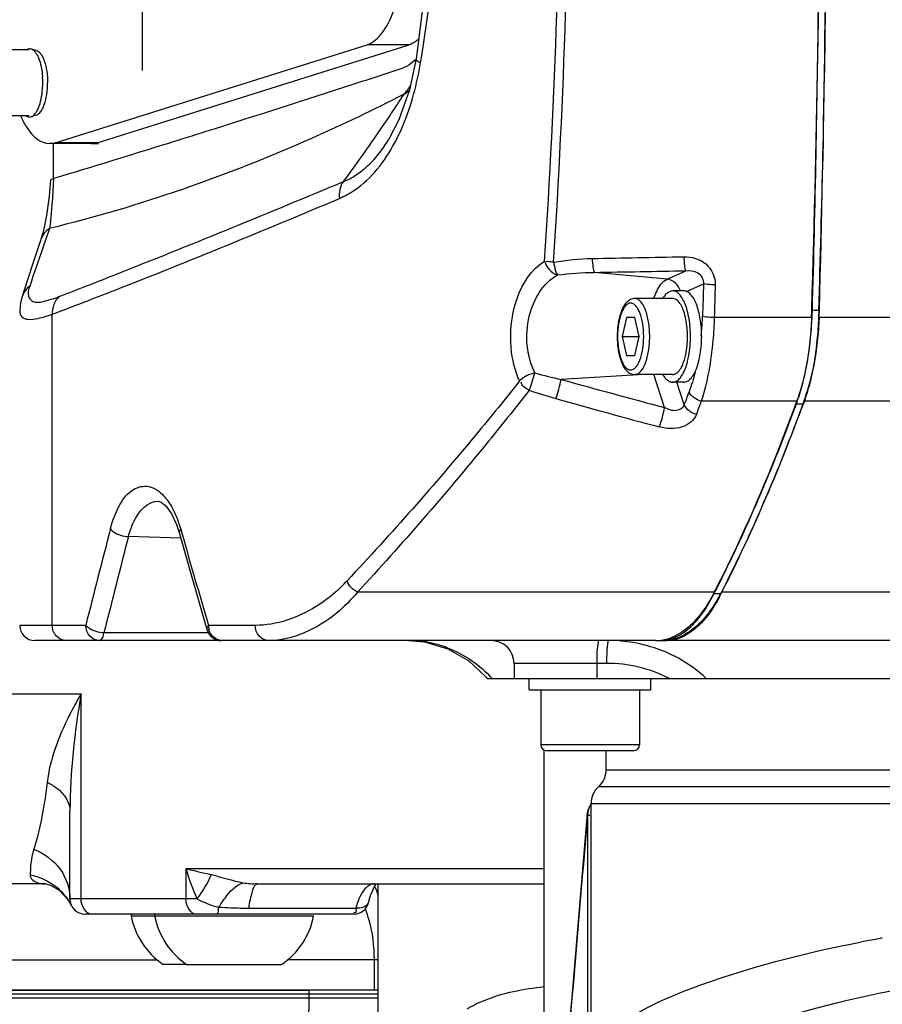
# Model space of a CAD drawing. Header units: millimetres. Extents: x 0 to 12486, y 0 to 8400.
# Tile 45 of 111: x 6420 to 6534, y 1844 to 1973. Entities that reach past the tile are written whole.
import ezdxf

# ---------------------------------------------------------------- set-up
doc = ezdxf.new("R2010")
doc.units = ezdxf.units.MM
doc.header["$LTSCALE"] = 653.4
doc.linetypes.add('CENTER', pattern=[0.6, 0.375, -0.075, 0.075, -0.075])
doc.layers.get('0').update_dxf_attribs({"linetype": 'CONTINUOUS'})
for name, color, linetype in [('03__ASM_ALL_CURVES', 7, 'CONTINUOUS'), ('1_DXF_AXIS', 7, 'CONTINUOUS'), ('304102000091DXF_CONTINUOUS_LINE', 7, 'CONTINUOUS'), ('304102000126DXF_CONTINUOUS_LINE', 7, 'CONTINUOUS'), ('304102000127DXF_CONTINUOUS_LINE', 7, 'CONTINUOUS'), ('304103000034DXF_CONTINUOUS_LINE', 7, 'CONTINUOUS'), ('304103000240DXF_CONTINUOUS_LINE', 7, 'CONTINUOUS'), ('304105000340DXF_CONTINUOUS_LINE', 7, 'CONTINUOUS'), ('304106000060DXF_CONTINUOUS_LINE', 7, 'CONTINUOUS'), ('304106000106DXF_CONTINUOUS_LINE', 7, 'CONTINUOUS'), ('304106000109DXF_CONTINUOUS_LINE', 7, 'CONTINUOUS'), ('501023000054DXF_CONTINUOUS_LINE', 7, 'CONTINUOUS'), ('501023000062DXF_CONTINUOUS_LINE', 7, 'CONTINUOUS'), ('501023000084DXF_CONTINUOUS_LINE', 7, 'CONTINUOUS'), ('501024000011DXF_CONTINUOUS_LINE', 7, 'CONTINUOUS'), ('504001000008DXF_CONTINUOUS_LINE', 7, 'CONTINUOUS'), ('504021000002DXF_CONTINUOUS_LINE', 7, 'CONTINUOUS'), ('604006000002DXF_CONTINUOUS_LINE', 7, 'CONTINUOUS'), ('DRW0004_DXF_DIMENSION', 7, 'CONTINUOUS')]:
    doc.layers.add(name, color=color, linetype=linetype)
doc.styles.get("Standard").update_dxf_attribs({"font": 'txt', "width": 0.7})
doc.dimstyles.new('DIMSTYLE_1', dxfattribs={"dimtxt": 100, "dimasz": 60, "dimexe": 1.5, "dimexo": 0, "dimgap": 2.5, "dimtad": 0, "dimtih": 1, "dimtoh": 1, "dimdec": 1, "dimdsep": 46, "dimtxsty": 'Standard', "dimblk": '_FILLED', "dimblk1": '_FILLED', "dimblk2": '_FILLED', "dimcen": 0.09, "dimclrt": 5, "dimazin": 2, "dimtp": 0.5, "dimtm": 0.5, "dimtfac": 1, "dimtdec": 65535, "dimtofl": 0, "dimtmove": 0, "dimatfit": 3, "dimldrblk": '_FILLED', "dimfxl": 0, "dimtolj": 1, "dimarcsym": 0})

# ---------------------------------------------------------------- blocks, each defined once
blk = doc.blocks.new('*D1')
at = {"layer": 'DRW0004_DXF_DIMENSION', "color": 2, "linetype": 'Continuous'}
for start, end in [(285.87612, 360), (193, 267.29739)]:
    blk.add_arc((6436.31, 1986.42), 862.67, start, end, dxfattribs=at)
for points in [[(7303.89, 1926.21), (7298.98, 1986.42), (7289.9, 1926.7)], [(5618.03, 1736.22), (5595.75, 1792.36), (5604.51, 1732.6)]]:
    blk.add_solid(points, dxfattribs=at)
at = {"layer": 'DRW0004_DXF_DIMENSION', "color": 5, "linetype": 'Continuous', "insert": (6533.97, 1179.3), "char_height": 100, "width": 276.6667, "attachment_point": 2, "line_spacing_factor": 0.9}
blk.add_mtext('167\\fgdt;{\\fgdt;~}', dxfattribs=at)
blk = doc.blocks.new('_FILLED')
at = {"color": 0, "linetype": 'ByBlock'}
blk.add_solid([(0, 0), (-1, 0.1167), (-1, -0.1167)], dxfattribs=at)

msp = doc.modelspace()

# ---------------------------------------------------------------- linework, layer by layer
at = {"color": 2, "linetype": 'Continuous'}
for radius in [489.216, 316]:
    msp.add_circle((6436.31, 1986.422), radius, dxfattribs=at)
at = {"layer": '03__ASM_ALL_CURVES', "color": 4, "linetype": 'Continuous'}
for radius in [489.216, 316]:
    msp.add_circle((6436.31, 1986.422), radius, dxfattribs=at)
at = {"layer": '1_DXF_AXIS', "color": 7, "linetype": 'CENTER'}
msp.add_line((6436.31, 1986.422), (6436.31, 1966.422), dxfattribs=at)
at = {"layer": '304102000091DXF_CONTINUOUS_LINE', "color": 7, "linetype": 'Continuous'}
msp.add_line((6262.31, 1844.922), (6467.31, 1844.922), dxfattribs=at)
at = {"layer": '304102000091DXF_CONTINUOUS_LINE', "color": 9, "linetype": 'Continuous'}
msp.add_line((6458.179, 1836.887), (6458.267, 1844.922), dxfattribs=at)
at = {"layer": '304102000126DXF_CONTINUOUS_LINE', "color": 7, "linetype": 'Continuous'}
for p, q in [((6525.254, 1934.886), (6525.233, 1933.912)), ((6525.264, 1934.884), (6525.233, 1933.912)), ((6523.29, 1922.898), (6523.165, 1922.583)), ((6523.29, 1922.898), (6523.171, 1922.569)), ((6471.299, 1891.422), (6473.425, 1891.242)), ((6638.275, 1891.422), (6505.306, 1891.422)), ((6485.204, 1888.422), (6485.204, 1886.422)), ((6481.667, 1886.422), (6583.81, 1886.422))]:
    msp.add_line(p, q, dxfattribs=at)
at = {"layer": '304102000126DXF_CONTINUOUS_LINE', "color": 9, "linetype": 'Continuous'}
for p, q in [((6700.141, 1933.903), (6525.233, 1933.912)), ((6700.145, 1922.908), (6523.29, 1922.898)), ((6654.289, 1897.779), (6512.458, 1897.778)), ((6497.354, 1888.422), (6485.204, 1888.422)), ((6496.075, 1888.422), (6496.075, 1886.422))]:
    msp.add_line(p, q, dxfattribs=at)
at = {"layer": '304102000126DXF_CONTINUOUS_LINE', "color": 7, "linetype": 'Continuous'}
msp.add_lwpolyline([(6473.425, 1891.242), (6476.473, 1890.345), (6479.238, 1888.753), (6481.48, 1886.648), (6481.667, 1886.422)], dxfattribs=at)
for centre, radius, start, end in [((4246.246, 2006.255), 2280.136, 358.206281, 359.230449), ((6321.868, 1994.442), 213.726, 336.56208, 336.82731), ((6492.907, 1907.828), 21.983, 331.56608, 332.3416), ((6492.384, 1908.103), 22.573, 332.34014, 332.78302), ((6482.204, 1888.422), 3, 0, 90)]:
    msp.add_arc(centre, radius, start, end, dxfattribs=at)
at = {"layer": '304102000126DXF_CONTINUOUS_LINE', "color": 9, "linetype": 'Continuous'}
for centre, radius, start, end in [((6471.271, 1876.852), 14.57, 77.78116, 89.88778), ((6497.611, 1871.992), 19.43, 75.11515, 85.49461), ((6471.276, 1876.884), 14.537, 77.0328, 77.77457), ((6471.248, 1876.769), 14.656, 70.74896, 77.02457), ((6471.224, 1876.699), 14.73, 69.20272, 70.7524)]:
    msp.add_arc(centre, radius, start, end, dxfattribs=at)
at = {"layer": '304102000126DXF_CONTINUOUS_LINE', "color": 7, "linetype": 'Continuous'}
for points, knots in [([(6525.233, 1933.912), (6525.201, 1932.9), (6524.951, 1929.174), (6524.214, 1925.46), (6523.29, 1922.898)], [0, 0, 0, 0, 0.2709225, 1, 1, 1, 1]), ([(6523.171, 1922.569), (6522.789, 1921.516), (6521.268, 1917.406), (6519.635, 1913.338), (6518.352, 1910.34)], [0, 0, 0, 0, 0.2557216, 1, 1, 1, 1]), ([(6517.961, 1909.432), (6517.522, 1908.42), (6515.783, 1904.492), (6513.919, 1900.618), (6512.458, 1897.778)], [0, 0, 0, 0, 0.2566326, 1, 1, 1, 1]), ([(6512.238, 1897.361), (6511.81, 1896.57), (6510.303, 1894.124), (6507.879, 1891.96), (6505.914, 1891.542)], [0, 0, 0, 0, 0.3092058, 1, 1, 1, 1])]:
    msp.add_open_spline(points, degree=3, knots=knots, dxfattribs=at)
at = {"layer": '304102000126DXF_CONTINUOUS_LINE', "color": 9, "linetype": 'Continuous'}
for points, knots in [([(6496.337, 1891.422), (6496.254, 1891.422), (6496.225, 1890.98), (6496.066, 1890.163), (6496.075, 1889.129), (6496.075, 1888.422)], [0, 0, 0, 0, 0.0823425, 0.2989408, 1, 1, 1, 1]), ([(6497.616, 1891.422), (6497.533, 1891.422), (6497.506, 1890.975), (6497.45, 1890.761), (6497.431, 1890.543)], [0, 0, 0, 0, 0.2754474, 1, 1, 1, 1]), ([(6497.431, 1890.543), (6497.418, 1890.392), (6497.369, 1889.686), (6497.354, 1888.978), (6497.354, 1888.422)], [0, 0, 0, 0, 0.2145784, 1, 1, 1, 1])]:
    msp.add_open_spline(points, degree=3, knots=knots, dxfattribs=at)
for points in [[(6476.454, 1890.469), (6478.674, 1889.626), (6480.736, 1888.194), (6482.316, 1886.422)], [(6510.463, 1886.422), (6508.302, 1888.495), (6505.496, 1890), (6502.602, 1890.77)], [(6505.645, 1886.422), (6503.124, 1887.736), (6500.197, 1888.422), (6497.354, 1888.422)]]:
    msp.add_open_spline(points, degree=3, dxfattribs=at)
at = {"layer": '304102000127DXF_CONTINUOUS_LINE', "color": 7, "linetype": 'Continuous'}
for p, q in [((6424.624, 1956.8), (6424.624, 1952.193)), ((6468.691, 1957.296), (6468.703, 1957.316)), ((6423.722, 1947.353), (6423.329, 1945.378)), ((6423.329, 1945.378), (6422.994, 1944.186)), ((6422.994, 1944.186), (6422.117, 1941.553)), ((6422.117, 1941.553), (6421.245, 1938.9)), ((6421.245, 1938.9), (6420.525, 1936.677)), ((6524.309, 1933.912), (6524.33, 1934.905)), ((6524.309, 1933.912), (6524.34, 1934.903)), ((6438.427, 1909.745), (6438.429, 1909.745)), ((6440.814, 1906.669), (6441.194, 1905.515)), ((6511.529, 1897.778), (6511.638, 1897.997)), ((6511.529, 1897.778), (6511.639, 1897.993)), ((6443.667, 1896.856), (6444.826, 1892.862)), ((6503.852, 1891.422), (6422.203, 1891.422))]:
    msp.add_line(p, q, dxfattribs=at)
at = {"layer": '304102000127DXF_CONTINUOUS_LINE', "color": 9, "linetype": 'Continuous'}
for p, q in [((6424.643, 1952.193), (6424.631, 1951.941)), ((6424.116, 1945.64), (6423.23, 1943.07)), ((6505.322, 1938.965), (6495.768, 1939.854)), ((6505.322, 1938.965), (6507.79, 1940.079)), ((6507.889, 1937.342), (6510.108, 1938.343)), ((6424.487, 1893.422), (6424.487, 1934.36)), ((6524.309, 1933.912), (6511.518, 1933.913)), ((6502.262, 1926.422), (6491.401, 1925.777)), ((6504.999, 1922.074), (6503.574, 1926.422)), ((6507.583, 1922.421), (6506.599, 1925.422)), ((6522.365, 1922.898), (6509.817, 1922.899)), ((6441.374, 1906.059), (6441.504, 1905.604)), ((6441.365, 1904.912), (6434.498, 1905.104)), ((6511.529, 1897.778), (6464.616, 1897.778)), ((6428.896, 1893.422), (6420.203, 1893.422)), ((6451.187, 1893.422), (6445.02, 1893.422)), ((6445.064, 1892.423), (6431.282, 1892.423))]:
    msp.add_line(p, q, dxfattribs=at)
at = {"layer": '304102000127DXF_CONTINUOUS_LINE', "color": 7, "linetype": 'Continuous'}
for points in [[(6472.327, 2044.902), (6474.649, 2026.232), (6475.482, 2006.385), (6474.643, 1986.538), (6472.327, 1967.941)], [(6472.327, 1967.941), (6471.437, 1963.877), (6470.057, 1959.946), (6468.691, 1957.297)], [(6424.271, 1951.977), (6424.07, 1949.889), (6423.722, 1947.353)], [(6420.526, 1936.681), (6420.309, 1935.843), (6420.203, 1934.788)], [(6438.428, 1909.745), (6438.807, 1909.615), (6439.441, 1909.081), (6440.146, 1908.092), (6440.814, 1906.669)], [(6441.194, 1905.515), (6442.31, 1901.582), (6443.667, 1896.856)]]:
    msp.add_lwpolyline(points, dxfattribs=at)
for centre, radius, start, end in [((4241.257, 2006.422), 2284.203, 358.205771, 1.794229), ((6422.203, 1893.422), 2, 180, 270), ((6446.746, 1893.422), 2, 196.26891, 269.99992), ((6503.851, 1896.772), 5.35, 270.00403, 275.51871), ((6503.842, 1896.867), 5.446, 275.51933, 279.60797), ((6503.811, 1897.047), 5.628, 279.61878, 284.84565), ((6503.698, 1897.453), 6.049, 284.89124, 292.39809)]:
    msp.add_arc(centre, radius, start, end, dxfattribs=at)
at = {"layer": '304102000127DXF_CONTINUOUS_LINE', "color": 9, "linetype": 'Continuous'}
for centre, radius, start, end in [((5493.747, 2006.422), 997.599, 356.258971, 3.741026), ((5487.517, 2006.422), 1004.995, 356.279406, 3.720595), ((6457.304, 1974.612), 17.555, 319.89422, 324.5128), ((6462.317, 1975.127), 14.512, 305.44096, 309.26151), ((6265.679, 2096.307), 244.41, 325.60289, 327.03113), ((6284.918, 2083.089), 221.069, 323.56952, 325.61286), ((7573.852, 1547.292), 1216.787, 161.018394, 161.26731), ((6471.411, 1935.282), 38.584, 355.27423, 358.17265), ((6472.585, 1935.189), 37.406, 354.27606, 355.26936), ((6508.173, 2001.472), 77.531, 254.87476, 257.50639), ((6462.803, 1932.345), 29.343, 341.96249, 347.06503), ((6811.417, 3074.151), 1192.129, 254.428529, 255.105879), ((6510.259, 1992.891), 72.326, 251.38794, 254.31359), ((6279.407, 2007.218), 243.423, 339.61334, 340.04422), ((6811.918, 3066.186), 1187.207, 254.30223, 254.983835), ((6276.302, 2006.698), 248.096, 339.83262, 340.25907), ((6481.394, 1926.956), 24.105, 342.02873, 348.31392), ((7752.874, 1562.702), 1364.659, 165.425511, 165.974933), ((7878.614, 2313.895), 1493.984, 195.860129, 196.346413), ((7761.115, 1561.902), 1370.291, 165.495302, 166.042309), ((6447.306, 1914.16), 21.805, 311.53488, 316.93113), ((6447.332, 1893.423), 2.311, 180.03249, 193.05919)]:
    msp.add_arc(centre, radius, start, end, dxfattribs=at)
for points, knots in [([(6472.907, 1967.453), (6473.971, 1973.851), (6477.197, 1999.707), (6476.116, 2026.097), (6472.907, 2045.391)], [0, 0, 0, 0, 0.249033, 1, 1, 1, 1]), ([(6472.327, 1967.941), (6472.3, 1967.784), (6472.61, 1967.598), (6472.818, 1967.492), (6472.907, 1967.453)], [0, 0, 0, 0, 0.6214844, 1, 1, 1, 1]), ([(6469.484, 1956.851), (6469.9, 1957.623), (6471.491, 1960.995), (6472.439, 1964.645), (6472.907, 1967.453)], [0, 0, 0, 0, 0.2354598, 1, 1, 1, 1]), ([(6470.732, 1963.303), (6466.733, 1961.238), (6451.712, 1954.081), (6435.915, 1948.487), (6424.116, 1945.64)], [0, 0, 0, 0, 0.270484, 1, 1, 1, 1]), ([(6462.231, 1949.589), (6462.931, 1949.887), (6465.976, 1951.58), (6468.203, 1954.476), (6469.484, 1956.851)], [0, 0, 0, 0, 0.2199937, 1, 1, 1, 1]), ([(6462.785, 1951.808), (6463.336, 1952.031), (6465.753, 1953.303), (6467.589, 1955.485), (6468.691, 1957.296)], [0, 0, 0, 0, 0.2190576, 1, 1, 1, 1]), ([(6424.631, 1951.941), (6424.598, 1951.196), (6424.482, 1949.093), (6424.322, 1946.987), (6424.116, 1945.64)], [0, 0, 0, 0, 0.3535863, 1, 1, 1, 1]), ([(6425.369, 1936.672), (6428.136, 1937.743), (6440.663, 1942.652), (6453.105, 1947.773), (6462.785, 1951.808)], [0, 0, 0, 0, 0.2205386, 1, 1, 1, 1]), ([(6424.487, 1934.36), (6427.25, 1935.402), (6439.908, 1940.285), (6452.462, 1945.438), (6462.231, 1949.589)], [0, 0, 0, 0, 0.217678, 1, 1, 1, 1]), ([(6507.511, 1941.918), (6508.526, 1941.935), (6510.698, 1941.372), (6511.68, 1939.221), (6511.651, 1938.213)], [0, 0, 0, 0, 0.5017715, 1, 1, 1, 1]), ([(6507.511, 1941.918), (6507.521, 1941.518), (6507.592, 1940.922), (6507.651, 1940.254), (6507.79, 1940.079)], [0, 0, 0, 0, 0.6412667, 1, 1, 1, 1]), ([(6485.921, 1925.574), (6485.314, 1926.955), (6483.972, 1932.303), (6485.771, 1939.182), (6489.22, 1941.332)], [0, 0, 0, 0, 0.2707251, 1, 1, 1, 1]), ([(6490.394, 1941.207), (6490.108, 1941.234), (6489.788, 1941.247), (6489.438, 1941.307), (6489.403, 1941.338)], [0, 0, 0, 0, 0.8594499, 1, 1, 1, 1]), ([(6490.394, 1941.207), (6490.432, 1941.031), (6490.555, 1940.465), (6490.654, 1939.854), (6490.893, 1939.526)], [0, 0, 0, 0, 0.3065491, 1, 1, 1, 1]), ([(6495.47, 1941.692), (6495.481, 1941.293), (6495.554, 1940.696), (6495.622, 1940.025), (6495.768, 1939.854)], [0, 0, 0, 0, 0.6402621, 1, 1, 1, 1]), ([(6487.943, 1926.627), (6486.859, 1928.881), (6486.332, 1933.885), (6488.985, 1938.452), (6490.893, 1939.526)], [0, 0, 0, 0, 0.5332209, 1, 1, 1, 1]), ([(6507.79, 1940.079), (6508.314, 1940.127), (6509.486, 1940.074), (6510.173, 1938.889), (6510.108, 1938.343)], [0, 0, 0, 0, 0.4893038, 1, 1, 1, 1]), ([(6421.521, 1938.067), (6421.379, 1937.646), (6421.101, 1936.85), (6421.994, 1935.783), (6423.614, 1936.069), (6424.69, 1936.41), (6425.369, 1936.672)], [0, 0, 0, 0, 0.2305751, 0.3878713, 0.6225903, 1, 1, 1, 1]), ([(6503.588, 1936.464), (6503.693, 1936.77), (6504.067, 1937.705), (6504.682, 1938.676), (6505.322, 1938.965)], [0, 0, 0, 0, 0.3155543, 1, 1, 1, 1]), ([(6511.651, 1938.213), (6511.488, 1938.219), (6510.973, 1938.248), (6510.454, 1938.275), (6510.108, 1938.343)], [0, 0, 0, 0, 0.3161526, 1, 1, 1, 1]), ([(6420.203, 1934.787), (6420.203, 1934.515), (6420.377, 1933.887), (6421.462, 1933.587), (6422.824, 1933.818), (6423.879, 1934.143), (6424.487, 1934.36)], [0, 0, 0, 0, 0.1637382, 0.3394417, 0.6110583, 1, 1, 1, 1]), ([(6511.518, 1933.913), (6511.49, 1932.905), (6511.272, 1929.192), (6510.633, 1925.486), (6509.817, 1922.899)], [0, 0, 0, 0, 0.2710233, 1, 1, 1, 1]), ([(6511.518, 1933.913), (6511.355, 1933.92), (6510.839, 1933.95), (6510.321, 1933.98), (6509.975, 1934.052)], [0, 0, 0, 0, 0.3160582, 1, 1, 1, 1]), ([(6485.921, 1925.574), (6484.047, 1923.203), (6476.756, 1914.205), (6469.082, 1905.519), (6463.235, 1899.27)], [0, 0, 0, 0, 0.2610064, 1, 1, 1, 1]), ([(6487.176, 1924.348), (6485.312, 1921.954), (6478.064, 1912.871), (6470.432, 1904.095), (6464.616, 1897.778)], [0, 0, 0, 0, 0.261065, 1, 1, 1, 1]), ([(6509.187, 1921.163), (6508.9, 1920.382), (6507.192, 1919.132), (6505.281, 1919.262), (6504.323, 1919.519)], [0, 0, 0, 0, 0.4563304, 1, 1, 1, 1]), ([(6507.583, 1922.421), (6507.459, 1922.004), (6506.383, 1921.415), (6505.46, 1921.83), (6504.999, 1922.074)], [0, 0, 0, 0, 0.4546051, 1, 1, 1, 1]), ([(6432.128, 1906.102), (6432.421, 1907.228), (6433.122, 1909.145), (6434.816, 1911.427), (6437.326, 1912.005), (6438.603, 1911.031), (6439.128, 1910.466)], [0, 0, 0, 0, 0.3332174, 0.58412, 0.778845, 1, 1, 1, 1]), ([(6434.498, 1905.104), (6434.678, 1905.779), (6435.271, 1907.685), (6437.034, 1909.823), (6438.427, 1909.745)], [0, 0, 0, 0, 0.3334927, 1, 1, 1, 1]), ([(6439.629, 1909.857), (6439.814, 1909.605), (6440.57, 1908.427), (6441.078, 1907.103), (6441.374, 1906.059)], [0, 0, 0, 0, 0.2236362, 1, 1, 1, 1]), ([(6432.129, 1906.102), (6432.237, 1905.961), (6432.915, 1905.396), (6433.808, 1905.143), (6434.498, 1905.104)], [0, 0, 0, 0, 0.2046495, 1, 1, 1, 1]), ([(6441.374, 1906.059), (6441.303, 1905.975), (6441.19, 1905.808), (6441.17, 1905.599), (6441.194, 1905.515)], [0, 0, 0, 0, 0.5581755, 1, 1, 1, 1]), ([(6461.764, 1897.838), (6460.956, 1897.123), (6457.885, 1894.782), (6453.975, 1893.422), (6451.187, 1893.422)], [0, 0, 0, 0, 0.2789737, 1, 1, 1, 1]), ([(6464.616, 1897.778), (6463.764, 1896.765), (6460.609, 1893.553), (6456.083, 1891.422), (6452.882, 1891.422)], [0, 0, 0, 0, 0.2925691, 1, 1, 1, 1]), ([(6426.315, 1891.422), (6425.842, 1891.422), (6424.837, 1891.893), (6424.487, 1892.918), (6424.487, 1893.422)], [0, 0, 0, 0, 0.4841918, 1, 1, 1, 1]), ([(6431.282, 1892.423), (6430.587, 1892.456), (6429.688, 1892.709), (6429.003, 1893.278), (6428.896, 1893.422)], [0, 0, 0, 0, 0.7951645, 1, 1, 1, 1]), ([(6430.703, 1891.422), (6430.234, 1891.422), (6429.237, 1891.898), (6428.896, 1892.919), (6428.896, 1893.422)], [0, 0, 0, 0, 0.4820678, 1, 1, 1, 1]), ([(6445.02, 1893.422), (6444.945, 1893.336), (6444.825, 1893.165), (6444.8, 1892.947), (6444.825, 1892.861)], [0, 0, 0, 0, 0.5615446, 1, 1, 1, 1]), ([(6452.882, 1891.422), (6452.438, 1891.422), (6451.481, 1891.93), (6451.187, 1892.922), (6451.187, 1893.422)], [0, 0, 0, 0, 0.47093, 1, 1, 1, 1]), ([(6430.703, 1891.422), (6430.765, 1891.422), (6431.148, 1891.622), (6431.218, 1892.09), (6431.282, 1892.423)], [0, 0, 0, 0, 0.154624, 1, 1, 1, 1])]:
    msp.add_open_spline(points, degree=3, knots=knots, dxfattribs=at)
at = {"layer": '304102000127DXF_CONTINUOUS_LINE', "color": 7, "linetype": 'Continuous'}
for points in [[(6472.315, 1967.876), (6472.098, 1967.687), (6471.873, 1967.507), (6471.638, 1967.34)], [(6471.638, 1967.34), (6471.265, 1967.074), (6470.863, 1966.832), (6470.428, 1966.688)]]:
    msp.add_open_spline(points, degree=3, dxfattribs=at)
for points, knots in [([(6470.428, 1966.688), (6468.325, 1965.991), (6459.759, 1963.174), (6451.17, 1960.425), (6444.682, 1958.382)], [0, 0, 0, 0, 0.2456086, 1, 1, 1, 1]), ([(6444.682, 1958.382), (6443.037, 1957.864), (6436.366, 1955.774), (6429.684, 1953.717), (6424.643, 1952.193)], [0, 0, 0, 0, 0.2466971, 1, 1, 1, 1]), ([(6424.643, 1952.193), (6424.548, 1952.164), (6424.42, 1952.123), (6424.275, 1952.024), (6424.271, 1951.977)], [0, 0, 0, 0, 0.6739804, 1, 1, 1, 1]), ([(6524.309, 1933.912), (6524.277, 1932.9), (6524.027, 1929.174), (6523.289, 1925.46), (6522.365, 1922.898)], [0, 0, 0, 0, 0.2709405, 1, 1, 1, 1]), ([(6511.639, 1897.993), (6512.618, 1899.902), (6516.6, 1908.021), (6520.023, 1916.411), (6522.365, 1922.898)], [0, 0, 0, 0, 0.2372147, 1, 1, 1, 1]), ([(6511.529, 1897.778), (6511.151, 1897.045), (6509.79, 1894.707), (6507.762, 1892.583), (6506.003, 1891.86)], [0, 0, 0, 0, 0.3024911, 1, 1, 1, 1])]:
    msp.add_open_spline(points, degree=3, knots=knots, dxfattribs=at)
at = {"layer": '304102000127DXF_CONTINUOUS_LINE', "color": 9, "linetype": 'Continuous'}
for points in [[(6462.786, 1951.809), (6462.291, 1951.228), (6462.125, 1950.344), (6462.231, 1949.589)], [(6424.116, 1945.64), (6423.605, 1945.302), (6423.188, 1944.766), (6422.994, 1944.186)], [(6495.47, 1941.692), (6499.483, 1941.771), (6503.497, 1941.846), (6507.511, 1941.918)], [(6489.22, 1941.332), (6489.435, 1940.54), (6490.097, 1939.725), (6490.893, 1939.526)], [(6490.394, 1941.207), (6492.067, 1941.503), (6493.77, 1941.658), (6495.47, 1941.692)], [(6490.893, 1939.526), (6492.507, 1939.748), (6494.14, 1939.85), (6495.768, 1939.854)], [(6495.768, 1939.854), (6499.775, 1939.933), (6503.783, 1940.008), (6507.79, 1940.079)], [(6421.521, 1938.067), (6421.066, 1937.727), (6420.701, 1937.222), (6420.526, 1936.681)], [(6507.065, 1937.429), (6506.859, 1938.175), (6506.093, 1938.894), (6505.322, 1938.965)], [(6510.108, 1938.343), (6510.065, 1936.913), (6510.02, 1935.482), (6509.975, 1934.052)], [(6511.651, 1938.213), (6511.608, 1936.78), (6511.563, 1935.346), (6511.518, 1933.913)], [(6425.369, 1936.672), (6424.761, 1936.115), (6424.435, 1935.183), (6424.487, 1934.36)], [(6487.943, 1926.627), (6487.2, 1926.471), (6486.448, 1926.121), (6485.921, 1925.574)], [(6487.176, 1924.348), (6487.526, 1925.069), (6487.681, 1925.869), (6487.943, 1926.627)], [(6509.004, 1926.753), (6508.785, 1925.87), (6508.524, 1924.995), (6508.214, 1924.139)], [(6487.176, 1924.348), (6486.739, 1924.578), (6486.108, 1924.944), (6486.168, 1925.434)], [(6509.817, 1922.899), (6509.169, 1923.089), (6508.476, 1923.516), (6508.214, 1924.139)], [(6509.187, 1921.163), (6508.535, 1921.355), (6507.841, 1921.792), (6507.582, 1922.421)], [(6439.128, 1910.466), (6439.307, 1910.274), (6439.474, 1910.069), (6439.629, 1909.857)], [(6464.616, 1897.778), (6464.004, 1898.068), (6463.463, 1898.632), (6463.235, 1899.27)], [(6446.746, 1891.422), (6446.004, 1891.422), (6445.248, 1892.178), (6445.08, 1892.901)]]:
    msp.add_open_spline(points, degree=3, dxfattribs=at)
at = {"layer": '304103000034DXF_CONTINUOUS_LINE', "color": 9, "linetype": 'Continuous'}
for p, q in [((6374.806, 1884.424), (6428.275, 1884.416)), ((6428.275, 1857.422), (6428.275, 1884.416)), ((6442.04, 1861.422), (6489.144, 1861.422)), ((6442.04, 1861.422), (6442.04, 1857.422)), ((6443.513, 1857.422), (6426.81, 1857.422)), ((6450.353, 1856.222), (6464.408, 1856.222)), ((6398.989, 1849.422), (6438.288, 1849.422)), ((6467.31, 1849.422), (6455.415, 1849.422)), ((6466.789, 1849.421), (6466.789, 1845.422))]:
    msp.add_line(p, q, dxfattribs=at)
at = {"layer": '304103000034DXF_CONTINUOUS_LINE', "color": 7, "linetype": 'Continuous'}
for p, q in [((6489.144, 1836.422), (6489.144, 1876.922)), ((6426.81, 1857.422), (6426.81, 1869.034)), ((6423.574, 1859.422), (6398.989, 1859.422)), ((6423.568, 1859.422), (6423.576, 1859.421)), ((6451.464, 1859.422), (6489.144, 1859.422)), ((6466.078, 1856.966), (6466.329, 1857.88)), ((6426.569, 1857.298), (6427.019, 1856.532)), ((6464.131, 1855.422), (6428.81, 1855.422)), ((6467.31, 1845.422), (6262.31, 1845.422))]:
    msp.add_line(p, q, dxfattribs=at)
for points in [[(6423.576, 1859.421), (6423.62, 1859.416), (6424.266, 1859.23), (6425.376, 1858.576), (6426.569, 1857.298)], [(6466.329, 1857.88), (6466.837, 1859.075), (6467.031, 1859.361)]]:
    msp.add_lwpolyline(points, dxfattribs=at)
for centre, radius, start, end in [((6436.31, 1986.422), 225, 72.65327, 219.29549), ((6428.81, 1857.422), 2, 180, 270), ((6464.131, 1857.422), 2, 270, 347.03884)]:
    msp.add_arc(centre, radius, start, end, dxfattribs=at)
at = {"layer": '304103000034DXF_CONTINUOUS_LINE', "color": 9, "linetype": 'Continuous'}
for centre, radius, start, end in [((6484.502, 2032.264), 176.04, 256.04224, 257.16613), ((6420.326, 1853.195), 7.48, 37.73414, 44.35435), ((6420.319, 1853.188), 7.489, 32.99626, 37.73966), ((6420.404, 1853.243), 7.388, 26.43827, 33.00533), ((6449.656, 1900.713), 44.479, 265.78896, 267.79359), ((6450.284, 1917.502), 61.28, 267.81109, 270.06411)]:
    msp.add_arc(centre, radius, start, end, dxfattribs=at)
for points, knots in [([(6428.271, 1884.416), (6427.709, 1883.458), (6425.721, 1879.803), (6424.178, 1875.803), (6423.814, 1872.764)], [0, 0, 0, 0, 0.2662956, 1, 1, 1, 1]), ([(6423.814, 1872.764), (6423.705, 1871.845), (6423.295, 1868.883), (6422.696, 1865.935), (6422.063, 1863.967)], [0, 0, 0, 0, 0.3092244, 1, 1, 1, 1]), ([(6423.815, 1872.764), (6424.256, 1872.552), (6425.662, 1871.759), (6426.81, 1870.181), (6426.81, 1869.033)], [0, 0, 0, 0, 0.2990494, 1, 1, 1, 1]), ([(6422.063, 1863.967), (6421.956, 1863.637), (6421.663, 1862.532), (6421.613, 1861.386), (6421.568, 1860.596)], [0, 0, 0, 0, 0.3051382, 1, 1, 1, 1]), ([(6422.063, 1863.967), (6423.41, 1863.43), (6425.833, 1861.67), (6426.81, 1858.792), (6426.81, 1857.422)], [0, 0, 0, 0, 0.5142194, 1, 1, 1, 1]), ([(6421.568, 1860.596), (6421.539, 1860.073), (6422.509, 1859.436), (6423.28, 1859.422), (6423.569, 1859.422)], [0, 0, 0, 0, 0.6446492, 1, 1, 1, 1]), ([(6446.39, 1856.354), (6446.641, 1856.764), (6447.484, 1857.996), (6448.588, 1859.259), (6449.584, 1859.554)], [0, 0, 0, 0, 0.3163624, 1, 1, 1, 1]), ([(6450.353, 1856.222), (6450.457, 1857.017), (6450.615, 1857.948), (6451.115, 1859.422), (6451.464, 1859.422)], [0, 0, 0, 0, 0.6965124, 1, 1, 1, 1]), ([(6446.097, 1855.422), (6446.171, 1855.422), (6446.388, 1855.77), (6446.334, 1856.08), (6446.331, 1856.333)], [0, 0, 0, 0, 0.2263401, 1, 1, 1, 1]), ([(6464.408, 1856.222), (6464.382, 1856.017), (6464.567, 1855.662), (6464.164, 1855.568), (6464.151, 1855.614)], [0, 0, 0, 0, 0.8094739, 1, 1, 1, 1]), ([(6465.615, 1856.108), (6465.801, 1855.638), (6466.514, 1853.48), (6466.789, 1851.187), (6466.789, 1849.421)], [0, 0, 0, 0, 0.2225251, 1, 1, 1, 1])]:
    msp.add_open_spline(points, degree=3, knots=knots, dxfattribs=at)
for points in [[(6428.275, 1884.422), (6427.408, 1879.343), (6426.81, 1874.186), (6426.81, 1869.034)], [(6421.568, 1860.596), (6423.09, 1860.313), (6424.591, 1859.531), (6425.674, 1858.424)], [(6442.04, 1861.422), (6442.46, 1860.065), (6442.948, 1858.726), (6443.513, 1857.422)], [(6443.514, 1857.422), (6444.248, 1858.419), (6444.922, 1859.48), (6445.399, 1860.622)], [(6445.399, 1860.622), (6446.803, 1860.303), (6448.167, 1859.807), (6449.584, 1859.554)], [(6449.584, 1859.554), (6450.188, 1859.446), (6450.815, 1859.388), (6451.424, 1859.466)], [(6466.9, 1859.422), (6466.339, 1859.422), (6465.785, 1859.022), (6465.443, 1858.577)], [(6466.841, 1859.114), (6467.021, 1858.732), (6467.18, 1858.339), (6467.322, 1857.942)], [(6465.443, 1858.577), (6465.175, 1858.228), (6464.97, 1857.828), (6464.803, 1857.421)], [(6429.689, 1855.422), (6428.872, 1855.422), (6428.275, 1856.605), (6428.275, 1857.422)], [(6443.454, 1855.422), (6442.638, 1855.422), (6442.04, 1856.605), (6442.04, 1857.422)], [(6443.513, 1857.422), (6444.442, 1856.993), (6445.384, 1856.539), (6446.39, 1856.354)], [(6464.803, 1857.421), (6464.643, 1857.032), (6464.515, 1856.629), (6464.408, 1856.222)], [(6466.078, 1856.972), (6465.944, 1856.376), (6465.015, 1856.161), (6464.408, 1856.222)]]:
    msp.add_open_spline(points, degree=3, dxfattribs=at)
at = {"layer": '304103000240DXF_CONTINUOUS_LINE', "color": 7, "linetype": 'Continuous'}
for p, q in [((6497.31, 1874.422), (6497.31, 1876.922)), ((6495.316, 1869.975), (6494.891, 1869.105)), ((6495.31, 1869.95), (6495.31, 1834.73)), ((6494.891, 1869.105), (6494.821, 1868.662)), ((6467.31, 1859.422), (6467.31, 1835.261))]:
    msp.add_line(p, q, dxfattribs=at)
at = {"layer": '304103000240DXF_CONTINUOUS_LINE', "color": 9, "linetype": 'Continuous'}
for p, q in [((6497.31, 1874.422), (6565.701, 1874.422)), ((6563.591, 1872.186), (6496.31, 1872.186)), ((6565.239, 1869.95), (6495.31, 1869.95)), ((6494.896, 1868.422), (6494.878, 1868.422)), ((6494.914, 1868.422), (6494.896, 1868.422)), ((6495.18, 1868.422), (6494.914, 1868.422)), ((6494.914, 1822.481), (6494.914, 1868.422))]:
    msp.add_line(p, q, dxfattribs=at)
at = {"layer": '304103000240DXF_CONTINUOUS_LINE', "color": 7, "linetype": 'Continuous'}
msp.add_lwpolyline([(6494.821, 1868.662), (6492.776, 1844.505), (6490.718, 1822.079), (6488.876, 1803.891)], dxfattribs=at)
for centre, start, end in [((6494.31, 1874.422), 311.81031, 360), ((6498.31, 1869.95), 131.81031, 180)]:
    msp.add_arc(centre, 3, start, end, dxfattribs=at)
at = {"layer": '304103000240DXF_CONTINUOUS_LINE', "color": 9, "linetype": 'Continuous'}
for centre, radius, start, end in [((6495.25, 1868.643), 0.431, 191.86066, 196.54165), ((6569.733, 1649.745), 205.726, 100.3061, 100.88752), ((6570.978, 1642.946), 212.638, 100.12016, 100.3083)]:
    msp.add_arc(centre, radius, start, end, dxfattribs=at)
for points, knots in [([(6494.878, 1868.422), (6494.878, 1868.616), (6494.92, 1869.009), (6495.036, 1869.386), (6495.111, 1869.568)], [0, 0, 0, 0, 0.4961071, 1, 1, 1, 1]), ([(6494.914, 1868.422), (6494.914, 1868.616), (6494.955, 1869.009), (6495.071, 1869.386), (6495.147, 1869.568)], [0, 0, 0, 0, 0.4961073, 1, 1, 1, 1]), ([(6488.983, 1803.771), (6489.457, 1808.25), (6491.63, 1829.781), (6493.485, 1851.343), (6494.878, 1868.422)], [0, 0, 0, 0, 0.2081335, 1, 1, 1, 1]), ([(6494.828, 1868.554), (6494.825, 1868.572), (6494.82, 1868.608), (6494.82, 1868.644), (6494.821, 1868.662)], [0, 0, 0, 0, 0.5087203, 1, 1, 1, 1]), ([(6494.878, 1868.422), (6494.87, 1868.438), (6494.854, 1868.47), (6494.842, 1868.503), (6494.837, 1868.52)], [0, 0, 0, 0, 0.5128863, 1, 1, 1, 1]), ([(6496.628, 1838.279), (6499.43, 1841.934), (6511.493, 1847.285), (6523.23, 1850.297), (6530.875, 1851.768)], [0, 0, 0, 0, 0.371667, 1, 1, 1, 1]), ([(6500.971, 1831.483), (6503.414, 1834.744), (6513.446, 1839.909), (6531.849, 1845.255), (6556.912, 1849.022), (6575.448, 1849.901), (6585.31, 1849.902)], [0, 0, 0, 0, 0.1393467, 0.3655625, 0.6627777, 1, 1, 1, 1]), ([(6479.038, 1842.968), (6479.748, 1843.392), (6482.927, 1844.941), (6486.457, 1845.593), (6489.135, 1845.886)], [0, 0, 0, 0, 0.2349335, 1, 1, 1, 1])]:
    msp.add_open_spline(points, degree=3, knots=knots, dxfattribs=at)
at = {"layer": '304105000340DXF_CONTINUOUS_LINE', "color": 7, "linetype": 'Continuous'}
for p, q in [((6424.854, 1956.912), (6465.881, 1969.805)), ((6430.377, 1956.912), (6471.404, 1969.805)), ((6424.14, 1956.801), (6424.854, 1956.912)), ((6429.663, 1956.8), (6424.14, 1956.8)), ((6430.377, 1956.912), (6429.663, 1956.801))]:
    msp.add_line(p, q, dxfattribs=at)
at = {"layer": '304105000340DXF_CONTINUOUS_LINE', "color": 9, "linetype": 'Continuous'}
for p, q in [((6471.404, 1969.805), (6465.881, 1969.805)), ((6430.377, 1956.912), (6424.854, 1956.912))]:
    msp.add_line(p, q, dxfattribs=at)
at = {"layer": '304105000340DXF_CONTINUOUS_LINE', "color": 7, "linetype": 'Continuous'}
for points, knots in [([(6465.881, 1969.805), (6466.702, 1970.062), (6468.321, 1971.648), (6470.488, 1976.653), (6471.028, 1981.344), (6471.028, 1984.693)], [0, 0, 0, 0, 0.1578179, 0.3856447, 1, 1, 1, 1]), ([(6472.665, 1970.57), (6472.566, 1970.479), (6472.189, 1970.162), (6471.747, 1969.912), (6471.404, 1969.805)], [0, 0, 0, 0, 0.2716135, 1, 1, 1, 1]), ([(6420.334, 1960.393), (6420.577, 1959.862), (6421.368, 1958.324), (6422.937, 1956.8), (6424.14, 1956.8)], [0, 0, 0, 0, 0.3266817, 1, 1, 1, 1])]:
    msp.add_open_spline(points, degree=3, knots=knots, dxfattribs=at)
at = {"layer": '304106000060DXF_CONTINUOUS_LINE', "color": 7, "linetype": 'Continuous'}
for p, q in [((6262.31, 1845.422), (6458.266, 1845.422)), ((6262.31, 1844.422), (6467.31, 1844.422))]:
    msp.add_line(p, q, dxfattribs=at)
at = {"layer": '304106000060DXF_CONTINUOUS_LINE', "color": 9, "linetype": 'Continuous'}
msp.add_line((6458.266, 1844.422), (6458.266, 1845.422), dxfattribs=at)
at = {"layer": '304106000106DXF_CONTINUOUS_LINE', "color": 9, "linetype": 'Continuous'}
for p, q in [((6524.425, 1934.884), (6525.345, 1934.884)), ((6522.319, 1922.577), (6523.24, 1922.577)), ((6511.511, 1897.6), (6512.432, 1897.6))]:
    msp.add_line(p, q, dxfattribs=at)
at = {"layer": '304106000106DXF_CONTINUOUS_LINE', "color": 7, "linetype": 'Continuous'}
for p, q in [((6522.407, 1922.82), (6522.422, 1922.863)), ((6523.119, 1922.267), (6523.24, 1922.577)), ((6523.122, 1922.259), (6523.24, 1922.577)), ((6511.511, 1897.6), (6511.685, 1897.961)), ((6511.511, 1897.6), (6511.689, 1897.949)), ((6503.852, 1891.422), (6504.386, 1891.422)), ((6504.785, 1891.422), (6505.306, 1891.422))]:
    msp.add_line(p, q, dxfattribs=at)
for centre, radius, start, end in [((3920.791, 2006.422), 2605.536, 358.426682, 1.573318), ((3923.637, 2006.314), 2601.768, 358.426776, 359.329374), ((6473.932, 1936.271), 50.512, 357.3116, 358.42696), ((6474.864, 1936.27), 50.5, 357.24703, 358.42706), ((6499.574, 1930.943), 24.235, 339.80628, 340.41626), ((6306.453, 2000.686), 229.538, 336.39754, 336.85647), ((6491.904, 1908.066), 23.042, 331.72141, 332.14558), ((6491.237, 1908.417), 23.795, 332.14768, 332.96178), ((6504.385, 1896.008), 4.586, 270.00621, 274.80306), ((6504.374, 1896.128), 4.707, 274.82187, 280.98535)]:
    msp.add_arc(centre, radius, start, end, dxfattribs=at)
for points, knots in [([(6522.422, 1922.863), (6522.705, 1923.662), (6523.774, 1927.256), (6524.252, 1931.007), (6524.388, 1933.901)], [0, 0, 0, 0, 0.2263638, 1, 1, 1, 1]), ([(6525.306, 1933.845), (6525.256, 1932.81), (6524.951, 1928.999), (6524.203, 1925.196), (6523.24, 1922.577)], [0, 0, 0, 0, 0.2707493, 1, 1, 1, 1]), ([(6517.518, 1910.469), (6517.936, 1911.447), (6519.615, 1915.451), (6521.187, 1919.5), (6522.319, 1922.577)], [0, 0, 0, 0, 0.2447619, 1, 1, 1, 1]), ([(6512.432, 1897.6), (6513.401, 1899.501), (6517.339, 1907.552), (6520.757, 1915.853), (6523.122, 1922.259)], [0, 0, 0, 0, 0.2380723, 1, 1, 1, 1]), ([(6511.689, 1897.949), (6512.13, 1898.818), (6513.909, 1902.391), (6515.581, 1906.017), (6516.789, 1908.782)], [0, 0, 0, 0, 0.2442069, 1, 1, 1, 1]), ([(6505.271, 1891.508), (6505.857, 1891.621), (6508.665, 1892.765), (6510.433, 1895.488), (6511.511, 1897.6)], [0, 0, 0, 0, 0.2011181, 1, 1, 1, 1]), ([(6512.195, 1897.15), (6511.735, 1896.293), (6510.198, 1893.738), (6507.388, 1891.422), (6505.306, 1891.422)], [0, 0, 0, 0, 0.3183871, 1, 1, 1, 1])]:
    msp.add_open_spline(points, degree=3, knots=knots, dxfattribs=at)
at = {"layer": '304106000109DXF_CONTINUOUS_LINE', "color": 7, "linetype": 'Continuous'}
for p, q in [((6429.663, 1956.801), (6430.377, 1956.912)), ((6429.663, 1956.8), (6430.583, 1956.8))]:
    msp.add_line(p, q, dxfattribs=at)
at = {"layer": '501023000054DXF_CONTINUOUS_LINE', "color": 7, "linetype": 'Continuous'}
for p, q in [((6506.049, 1936.422), (6501.079, 1936.422)), ((6499.962, 1933.922), (6499.398, 1931.422)), ((6501.09, 1933.922), (6499.962, 1933.922)), ((6501.654, 1931.422), (6501.09, 1933.922)), ((6499.398, 1931.422), (6501.654, 1931.422)), ((6499.398, 1931.422), (6499.962, 1928.922)), ((6501.09, 1928.922), (6501.654, 1931.422)), ((6499.962, 1928.922), (6501.09, 1928.922)), ((6506.049, 1926.422), (6501.079, 1926.422))]:
    msp.add_line(p, q, dxfattribs=at)
for points, knots in [([(6501.079, 1936.422), (6500.884, 1936.422), (6500.489, 1936.326), (6500.002, 1935.959), (6499.617, 1935.444), (6499.186, 1934.554), (6498.847, 1933.194), (6498.759, 1932.036), (6498.759, 1931.422)], [0, 0, 0, 0, 0.0976955, 0.1963535, 0.3014368, 0.4183284, 0.6913027, 1, 1, 1, 1]), ([(6507.591, 1934.493), (6507.507, 1934.77), (6507.324, 1935.267), (6506.961, 1935.89), (6506.544, 1936.308), (6506.202, 1936.422), (6506.049, 1936.422)], [0, 0, 0, 0, 0.3328865, 0.6074999, 0.8239885, 1, 1, 1, 1]), ([(6508.003, 1931.422), (6508.003, 1931.696), (6507.969, 1932.73), (6507.812, 1933.766), (6507.591, 1934.493)], [0, 0, 0, 0, 0.2652485, 1, 1, 1, 1]), ([(6498.759, 1931.422), (6498.759, 1930.808), (6498.847, 1929.65), (6499.186, 1928.29), (6499.617, 1927.4), (6500.002, 1926.885), (6500.489, 1926.517), (6500.884, 1926.422), (6501.079, 1926.422)], [0, 0, 0, 0, 0.3087001, 0.581675, 0.6985659, 0.8036481, 0.9023025, 1, 1, 1, 1]), ([(6507.591, 1928.351), (6507.66, 1928.578), (6507.912, 1929.583), (6508.003, 1930.625), (6508.003, 1931.422)], [0, 0, 0, 0, 0.2298004, 1, 1, 1, 1]), ([(6506.049, 1926.422), (6506.202, 1926.422), (6506.544, 1926.536), (6506.961, 1926.954), (6507.324, 1927.577), (6507.507, 1928.074), (6507.591, 1928.351)], [0, 0, 0, 0, 0.1760115, 0.3925001, 0.6671135, 1, 1, 1, 1])]:
    msp.add_open_spline(points, degree=3, knots=knots, dxfattribs=at)
at = {"layer": '501023000054DXF_CONTINUOUS_LINE', "color": 9, "linetype": 'Continuous'}
for points, knots in [([(6502.245, 1931.422), (6502.245, 1931.985), (6502.168, 1933.041), (6501.874, 1934.273), (6501.513, 1935.059), (6501.221, 1935.476), (6500.894, 1935.751), (6500.526, 1935.854), (6500.158, 1935.751), (6499.831, 1935.476), (6499.539, 1935.059), (6499.178, 1934.273), (6498.885, 1933.041), (6498.807, 1931.985), (6498.807, 1931.422)], [0, 0, 0, 0, 0.167952, 0.3146554, 0.3749203, 0.4250036, 0.4656045, 0.5000001, 0.5343957, 0.5749966, 0.6250799, 0.6853449, 0.8320482, 1, 1, 1, 1]), ([(6503.032, 1931.422), (6503.032, 1932.062), (6502.944, 1933.261), (6502.61, 1934.662), (6502.2, 1935.555), (6501.868, 1936.029), (6501.497, 1936.342), (6501.21, 1936.422), (6501.079, 1936.422)], [0, 0, 0, 0, 0.335904, 0.6293107, 0.7498405, 0.8500071, 0.9312088, 1, 1, 1, 1]), ([(6498.807, 1931.422), (6498.807, 1930.859), (6498.885, 1929.803), (6499.178, 1928.571), (6499.539, 1927.785), (6499.831, 1927.367), (6500.158, 1927.092), (6500.526, 1926.99), (6500.894, 1927.092), (6501.221, 1927.367), (6501.513, 1927.785), (6501.874, 1928.571), (6502.168, 1929.803), (6502.245, 1930.859), (6502.245, 1931.422)], [0, 0, 0, 0, 0.167952, 0.3146554, 0.3749203, 0.4250036, 0.4656045, 0.5000001, 0.5343957, 0.5749966, 0.6250799, 0.6853449, 0.8320482, 1, 1, 1, 1]), ([(6501.079, 1926.422), (6501.21, 1926.422), (6501.497, 1926.502), (6501.868, 1926.814), (6502.2, 1927.289), (6502.61, 1928.182), (6502.944, 1929.582), (6503.032, 1930.782), (6503.032, 1931.422)], [0, 0, 0, 0, 0.0687912, 0.149993, 0.2501596, 0.3706896, 0.6640963, 1, 1, 1, 1])]:
    msp.add_open_spline(points, degree=3, knots=knots, dxfattribs=at)
at = {"layer": '501023000062DXF_CONTINUOUS_LINE', "color": 7, "linetype": 'Continuous'}
for p, q in [((6421.45, 1969.162), (6417.308, 1969.162)), ((6421.45, 1960.442), (6417.308, 1960.442))]:
    msp.add_line(p, q, dxfattribs=at)
at = {"layer": '501023000084DXF_CONTINUOUS_LINE', "color": 7, "linetype": 'Continuous'}
for p, q in [((6488.704, 1884.922), (6488.704, 1877.722)), ((6501.704, 1884.922), (6501.704, 1877.722)), ((6500.904, 1876.922), (6489.504, 1876.922))]:
    msp.add_line(p, q, dxfattribs=at)
at = {"layer": '501023000084DXF_CONTINUOUS_LINE', "color": 9, "linetype": 'Continuous'}
msp.add_line((6501.704, 1877.722), (6488.704, 1877.722), dxfattribs=at)
at = {"layer": '501023000084DXF_CONTINUOUS_LINE', "color": 7, "linetype": 'Continuous'}
for centre, start, end in [((6489.504, 1877.722), 180, 270), ((6500.904, 1877.722), 270, 360)]:
    msp.add_arc(centre, 0.8, start, end, dxfattribs=at)
at = {"layer": '501024000011DXF_CONTINUOUS_LINE', "color": 9, "linetype": 'Continuous'}
for p, q in [((6434.854, 1855.184), (6437.937, 1855.184)), ((6437.937, 1855.184), (6458.85, 1855.184))]:
    msp.add_line(p, q, dxfattribs=at)
at = {"layer": '501024000011DXF_CONTINUOUS_LINE', "color": 7, "linetype": 'Continuous'}
for q in [(6439.06, 1848.822), (6454.643, 1848.822)]:
    msp.add_line((6442.143, 1848.822), q, dxfattribs=at)
for centre, radius, start, end in [((6435.05, 1855.222), 0.2, 90, 191.05731), ((6444.668, 1857.101), 10, 191.05731, 235.88923), ((6438.133, 1855.222), 0.2, 90, 191.05731), ((6447.751, 1857.101), 10, 191.05731, 235.88923), ((6449.035, 1857.101), 10, 304.11077, 348.94269)]:
    msp.add_arc(centre, radius, start, end, dxfattribs=at)
at = {"layer": '504001000008DXF_CONTINUOUS_LINE', "color": 7, "linetype": 'Continuous'}
for p, q in [((6487.204, 1884.922), (6487.204, 1886.422)), ((6503.204, 1884.922), (6503.204, 1886.422)), ((6487.204, 1884.922), (6503.204, 1884.922))]:
    msp.add_line(p, q, dxfattribs=at)
at = {"layer": '504021000002DXF_CONTINUOUS_LINE', "color": 7, "linetype": 'Continuous'}
for p, q in [((6507.522, 1937.422), (6506.049, 1937.422)), ((6508.022, 1934.666), (6508.017, 1934.683)), ((6508.017, 1928.161), (6508.022, 1928.178)), ((6507.522, 1925.422), (6506.049, 1925.422))]:
    msp.add_line(p, q, dxfattribs=at)
for points, knots in [([(6506.049, 1937.422), (6505.934, 1937.422), (6505.688, 1937.373), (6505.346, 1937.168), (6505.027, 1936.845), (6504.844, 1936.576), (6504.756, 1936.426)], [0, 0, 0, 0, 0.2041089, 0.4301135, 0.6930109, 1, 1, 1, 1]), ([(6507.821, 1935.351), (6507.72, 1935.65), (6507.502, 1936.188), (6507.082, 1936.857), (6506.604, 1937.304), (6506.222, 1937.422), (6506.049, 1937.422)], [0, 0, 0, 0, 0.3299203, 0.6026913, 0.8201124, 1, 1, 1, 1]), ([(6509.867, 1931.422), (6509.867, 1932.19), (6509.785, 1933.314), (6509.497, 1934.726), (6509.213, 1935.631), (6508.868, 1936.381), (6508.47, 1936.951), (6508.024, 1937.326), (6507.679, 1937.422), (6507.522, 1937.422)], [0, 0, 0, 0, 0.3357549, 0.4902484, 0.6294505, 0.7499355, 0.8500642, 0.931235, 1, 1, 1, 1]), ([(6508.017, 1934.683), (6508.003, 1934.741), (6507.944, 1934.965), (6507.876, 1935.188), (6507.821, 1935.351)], [0, 0, 0, 0, 0.2575758, 1, 1, 1, 1]), ([(6508.394, 1931.422), (6508.394, 1931.707), (6508.363, 1932.796), (6508.218, 1933.885), (6508.022, 1934.666)], [0, 0, 0, 0, 0.2612761, 1, 1, 1, 1]), ([(6507.522, 1925.422), (6507.679, 1925.422), (6508.024, 1925.518), (6508.47, 1925.893), (6508.868, 1926.463), (6509.213, 1927.213), (6509.497, 1928.118), (6509.785, 1929.53), (6509.867, 1930.654), (6509.867, 1931.422)], [0, 0, 0, 0, 0.068765, 0.1499358, 0.2500645, 0.3705495, 0.5097516, 0.6642451, 1, 1, 1, 1]), ([(6508.022, 1928.178), (6508.084, 1928.426), (6508.309, 1929.494), (6508.394, 1930.588), (6508.394, 1931.422)], [0, 0, 0, 0, 0.234962, 1, 1, 1, 1]), ([(6507.821, 1927.493), (6507.839, 1927.546), (6507.911, 1927.767), (6507.974, 1927.99), (6508.017, 1928.161)], [0, 0, 0, 0, 0.2422639, 1, 1, 1, 1]), ([(6504.756, 1926.418), (6504.844, 1926.268), (6505.027, 1925.999), (6505.346, 1925.676), (6505.688, 1925.471), (6505.934, 1925.422), (6506.049, 1925.422)], [0, 0, 0, 0, 0.3069891, 0.5698865, 0.7958911, 1, 1, 1, 1]), ([(6506.049, 1925.422), (6506.222, 1925.422), (6506.604, 1925.54), (6507.082, 1925.986), (6507.502, 1926.656), (6507.72, 1927.193), (6507.821, 1927.493)], [0, 0, 0, 0, 0.1798876, 0.3973087, 0.6700797, 1, 1, 1, 1])]:
    msp.add_open_spline(points, degree=3, knots=knots, dxfattribs=at)
at = {"layer": '604006000002DXF_CONTINUOUS_LINE', "color": 7, "linetype": 'Continuous'}
for p, q in [((6422.37, 1969.076), (6421.666, 1969.275)), ((6422.37, 1960.527), (6421.666, 1960.329))]:
    msp.add_line(p, q, dxfattribs=at)
for centre, start, end in [((6411.864, 1964.804), 359.98722, 3.9886), ((6411.864, 1964.799), 356.0114, 0.01278)]:
    msp.add_arc(centre, 11.367, start, end, dxfattribs=at)
for points, knots in [([(6421.043, 1969.165), (6421.137, 1969.225), (6421.34, 1969.315), (6421.565, 1969.303), (6421.666, 1969.275)], [0, 0, 0, 0, 0.5157835, 1, 1, 1, 1]), ([(6421.666, 1969.275), (6421.879, 1969.215), (6422.179, 1968.963), (6422.474, 1968.524), (6422.782, 1967.885), (6423.061, 1966.898), (6423.172, 1966.05), (6423.204, 1965.595)], [0, 0, 0, 0, 0.1598766, 0.2634416, 0.3838973, 0.6700912, 1, 1, 1, 1]), ([(6422.37, 1969.076), (6422.607, 1969.01), (6422.933, 1968.703), (6423.237, 1968.187), (6423.548, 1967.429), (6423.8, 1966.287), (6423.867, 1965.315), (6423.867, 1964.802)], [0, 0, 0, 0, 0.1562321, 0.2608306, 0.3835064, 0.673823, 1, 1, 1, 1]), ([(6421.666, 1960.329), (6421.879, 1960.389), (6422.179, 1960.64), (6422.474, 1961.079), (6422.782, 1961.719), (6423.061, 1962.705), (6423.172, 1963.553), (6423.204, 1964.008)], [0, 0, 0, 0, 0.1598766, 0.2634416, 0.3838973, 0.6700912, 1, 1, 1, 1]), ([(6422.37, 1960.527), (6422.607, 1960.594), (6422.933, 1960.901), (6423.237, 1961.417), (6423.548, 1962.175), (6423.8, 1963.317), (6423.867, 1964.288), (6423.867, 1964.802)], [0, 0, 0, 0, 0.1562321, 0.2608306, 0.3835064, 0.673823, 1, 1, 1, 1]), ([(6421.043, 1960.438), (6421.137, 1960.378), (6421.34, 1960.288), (6421.565, 1960.3), (6421.666, 1960.329)], [0, 0, 0, 0, 0.5157835, 1, 1, 1, 1])]:
    msp.add_open_spline(points, degree=3, knots=knots, dxfattribs=at)

# ---------------------------------------------------------------- dimensions: what is measured, and where the dimension line sits
at = {"layer": 'DRW0004_DXF_DIMENSION', "color": 2, "linetype": 'Continuous'}
dim = msp.add_angular_dim_2l(base=(6533.967, 1129.298), line1=((5604.157, 1794.304), (5595.752, 1792.364)), line2=((7290.352, 1986.422), (7298.979, 1986.422)), dimstyle='DIMSTYLE_1', dxfattribs=at)
dim.commit()
dim.dimension.update_dxf_attribs({"geometry": '*D1', "text_midpoint": (6533.967, 1129.298), "dimtype": 162})

doc.saveas('drawing.dxf')
